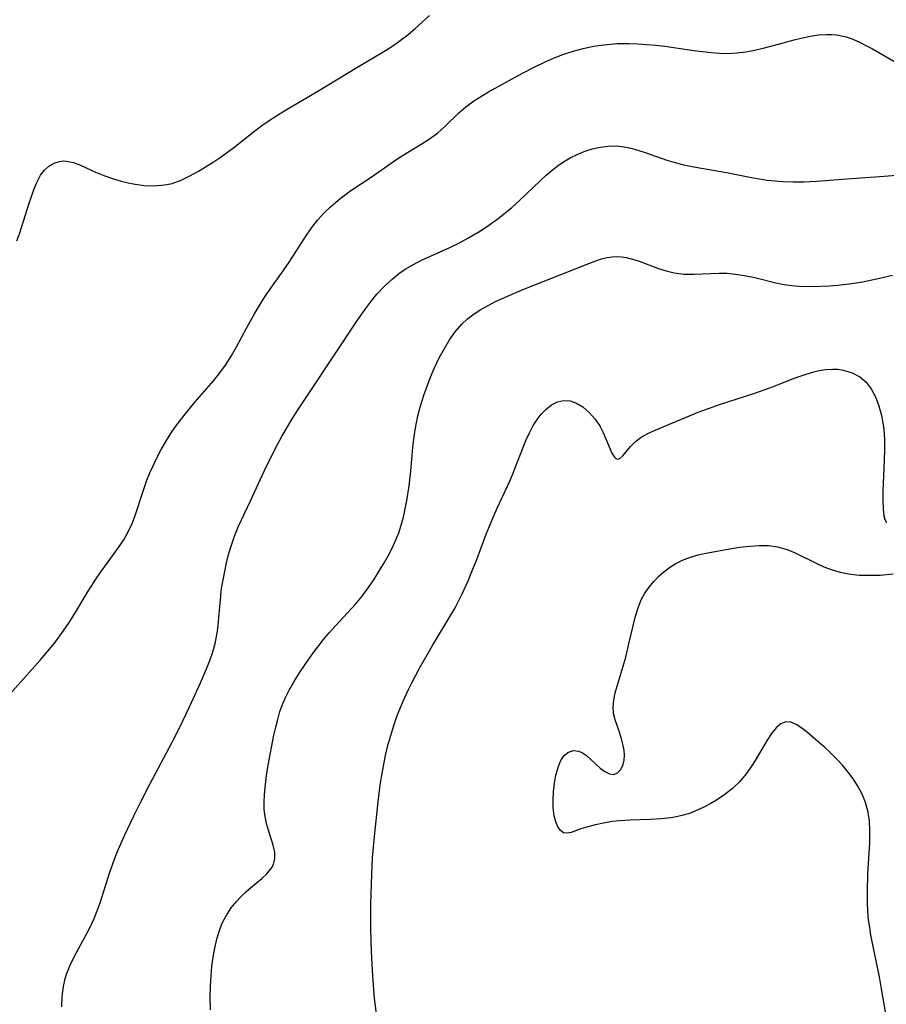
# Model space of a CAD drawing. Header units: metres. Extents: x 1073367 to 1082519, y 1569854 to 1574957.
# Tile 93 of 256: x 1075160 to 1075317, y 1572528 to 1572707. Entities that reach past the tile are written whole.
import ezdxf

# ---------------------------------------------------------------- set-up
doc = ezdxf.new("R2010")
doc.units = ezdxf.units.M
doc.layers.add('CGG_CurvaNivelLidar_v1', color=253, linetype='Continuous', lineweight=30)

msp = doc.modelspace()

# ---------------------------------------------------------------- linework, layer by layer
at = {"layer": 'CGG_CurvaNivelLidar_v1'}
for p, q in [((1075231.857, 1572705.2285, 70), (1075234.4772, 1572707.5582, 70)), ((1075229.1567, 1572703.0133, 70), (1075230.53, 1572704.0925, 70)), ((1075230.53, 1572704.0925, 70), (1075231.857, 1572705.2285, 70)), ((1075303.5476, 1572703.8359, 69.5), (1075305.0097, 1572704.0432, 69.5)), ((1075305.0097, 1572704.0432, 69.5), (1075306.4629, 1572704.1333, 69.5)), ((1075306.4629, 1572704.1333, 69.5), (1075307.3724, 1572704.1165, 69.5)), ((1075307.3724, 1572704.1165, 69.5), (1075308.2737, 1572704.0376, 69.5)), ((1075308.2737, 1572704.0376, 69.5), (1075309.1658, 1572703.8927, 69.5)), ((1075226.506, 1572701.2153, 70), (1075228.0184, 1572702.1984, 70)), ((1075228.0184, 1572702.1984, 70), (1075229.1567, 1572703.0133, 70)), ((1075264.1881, 1572701.9897, 69.5), (1075266.0577, 1572702.2682, 69.5)), ((1075266.0577, 1572702.2682, 69.5), (1075268.5032, 1572702.476, 69.5)), ((1075268.5032, 1572702.476, 69.5), (1075270.6222, 1572702.5041, 69.5)), ((1075270.6222, 1572702.5041, 69.5), (1075272.2524, 1572702.4472, 69.5)), ((1075272.2524, 1572702.4472, 69.5), (1075273.8828, 1572702.3364, 69.5)), ((1075273.8828, 1572702.3364, 69.5), (1075275.5107, 1572702.1805, 69.5)), ((1075275.5107, 1572702.1805, 69.5), (1075277.1334, 1572701.9858, 69.5)), ((1075294.9872, 1572701.6387, 69.5), (1075297.4939, 1572702.2922, 69.5)), ((1075297.4939, 1572702.2922, 69.5), (1075300.6136, 1572703.1733, 69.5)), ((1075300.6136, 1572703.1733, 69.5), (1075302.081, 1572703.5386, 69.5)), ((1075302.081, 1572703.5386, 69.5), (1075303.5476, 1572703.8359, 69.5)), ((1075309.1658, 1572703.8927, 69.5), (1075310.0434, 1572703.6794, 69.5)), ((1075310.0434, 1572703.6794, 69.5), (1075311.2419, 1572703.2683, 69.5)), ((1075311.2419, 1572703.2683, 69.5), (1075312.4175, 1572702.7527, 69.5)), ((1075312.4175, 1572702.7527, 69.5), (1075313.6001, 1572702.1535, 69.5)), ((1075313.6001, 1572702.1535, 69.5), (1075314.7776, 1572701.5055, 69.5)), ((1075221.3059, 1572698.154, 70), (1075226.506, 1572701.2153, 70)), ((1075256.9562, 1572699.852, 69.5), (1075258.6299, 1572700.5098, 69.5)), ((1075258.6299, 1572700.5098, 69.5), (1075260.5079, 1572701.1317, 69.5)), ((1075260.5079, 1572701.1317, 69.5), (1075262.3359, 1572701.6126, 69.5)), ((1075262.3359, 1572701.6126, 69.5), (1075264.1881, 1572701.9897, 69.5)), ((1075277.1334, 1572701.9858, 69.5), (1075282.4022, 1572701.2362, 69.5)), ((1075282.4022, 1572701.2362, 69.5), (1075285.516, 1572700.8715, 69.5)), ((1075285.516, 1572700.8715, 69.5), (1075287.0583, 1572700.7364, 69.5)), ((1075287.0583, 1572700.7364, 69.5), (1075288.5915, 1572700.6879, 69.5)), ((1075288.5915, 1572700.6879, 69.5), (1075290.2239, 1572700.7813, 69.5)), ((1075290.2239, 1572700.7813, 69.5), (1075291.8594, 1572700.999, 69.5)), ((1075291.8594, 1572700.999, 69.5), (1075293.4234, 1572701.2888, 69.5)), ((1075293.4234, 1572701.2888, 69.5), (1075294.9872, 1572701.6387, 69.5)), ((1075314.7776, 1572701.5055, 69.5), (1075323.5037, 1572696.4848, 69.5)), ((1075253.685, 1572698.3396, 69.5), (1075255.3085, 1572699.1237, 69.5)), ((1075255.3085, 1572699.1237, 69.5), (1075256.9562, 1572699.852, 69.5)), ((1075214.2549, 1572693.8289, 70), (1075221.3059, 1572698.154, 70)), ((1075245.1811, 1572693.7376, 69.5), (1075251.3471, 1572697.1183, 69.5)), ((1075251.3471, 1572697.1183, 69.5), (1075253.685, 1572698.3396, 69.5)), ((1075208.664, 1572690.6035, 70), (1075214.2549, 1572693.8289, 70)), ((1075244.0722, 1572693.0975, 69.5), (1075245.1811, 1572693.7376, 69.5)), ((1075241.0371, 1572691.0013, 69.5), (1075242.5086, 1572692.0979, 69.5)), ((1075242.5086, 1572692.0979, 69.5), (1075244.0722, 1572693.0975, 69.5)), ((1075205.5868, 1572688.6587, 70), (1075207.1114, 1572689.6518, 70)), ((1075207.1114, 1572689.6518, 70), (1075208.664, 1572690.6035, 70)), ((1075237.2716, 1572687.4716, 69.5), (1075239.7814, 1572689.9005, 69.5)), ((1075239.7814, 1572689.9005, 69.5), (1075241.0371, 1572691.0013, 69.5)), ((1075204.0989, 1572687.6152, 70), (1075205.5868, 1572688.6587, 70)), ((1075199.0299, 1572683.6465, 70), (1075202.8139, 1572686.6434, 70)), ((1075202.8139, 1572686.6434, 70), (1075204.0989, 1572687.6152, 70)), ((1075234.471, 1572685.2191, 69.5), (1075235.9028, 1572686.2661, 69.5)), ((1075235.9028, 1572686.2661, 69.5), (1075237.2716, 1572687.4716, 69.5)), ((1075232.9553, 1572684.2528, 69.5), (1075234.471, 1572685.2191, 69.5)), ((1075196.549, 1572681.8487, 70), (1075199.0299, 1572683.6465, 70)), ((1075228.7577, 1572681.6656, 69.5), (1075230.4868, 1572682.7607, 69.5)), ((1075230.4868, 1572682.7607, 69.5), (1075232.9553, 1572684.2528, 69.5)), ((1075261.2516, 1572682.401, 69), (1075262.5357, 1572682.9246, 69)), ((1075262.5357, 1572682.9246, 69), (1075263.9557, 1572683.3785, 69)), ((1075263.9557, 1572683.3785, 69), (1075265.3959, 1572683.7065, 69)), ((1075265.3959, 1572683.7065, 69), (1075266.8479, 1572683.8939, 69)), ((1075266.8479, 1572683.8939, 69), (1075268.3143, 1572683.9179, 69)), ((1075268.3143, 1572683.9179, 69), (1075269.7421, 1572683.7646, 69)), ((1075269.7421, 1572683.7646, 69), (1075271.0042, 1572683.5024, 69)), ((1075271.0042, 1572683.5024, 69), (1075272.2633, 1572683.1526, 69)), ((1075272.2633, 1572683.1526, 69), (1075273.5894, 1572682.7209, 69)), ((1075273.5894, 1572682.7209, 69), (1075277.5049, 1572681.3497, 69)), ((1075165.4859, 1572680.2526, 70), (1075166.4014, 1572680.7957, 70)), ((1075166.4014, 1572680.7957, 70), (1075167.3881, 1572681.1246, 70)), ((1075167.3881, 1572681.1246, 70), (1075168.0501, 1572681.2063, 70)), ((1075168.0501, 1572681.2063, 70), (1075168.6179, 1572681.1903, 70)), ((1075168.6179, 1572681.1903, 70), (1075169.9444, 1572680.9063, 70)), ((1075169.9444, 1572680.9063, 70), (1075171.2203, 1572680.4291, 70)), ((1075192.6152, 1572679.367, 70), (1075195.2441, 1572680.9833, 70)), ((1075195.2441, 1572680.9833, 70), (1075196.549, 1572681.8487, 70)), ((1075223.8859, 1572678.2814, 69.5), (1075228.7577, 1572681.6656, 69.5)), ((1075257.8825, 1572680.4317, 69), (1075259.065, 1572681.2332, 69)), ((1075259.065, 1572681.2332, 69), (1075260.0005, 1572681.7794, 69)), ((1075260.0005, 1572681.7794, 69), (1075261.2516, 1572682.401, 69)), ((1075277.5049, 1572681.3497, 69), (1075278.768, 1572680.96, 69)), ((1075278.768, 1572680.96, 69), (1075280.5798, 1572680.5005, 69)), ((1075163.9577, 1572678.6254, 70), (1075164.6627, 1572679.5231, 70)), ((1075164.6627, 1572679.5231, 70), (1075165.4859, 1572680.2526, 70)), ((1075171.2203, 1572680.4291, 70), (1075173.9471, 1572679.1976, 70)), ((1075173.9471, 1572679.1976, 70), (1075175.4444, 1572678.5731, 70)), ((1075191.0445, 1572678.4832, 70), (1075192.6152, 1572679.367, 70)), ((1075255.6283, 1572678.6066, 69), (1075256.7398, 1572679.5497, 69)), ((1075256.7398, 1572679.5497, 69), (1075257.8825, 1572680.4317, 69)), ((1075280.5798, 1572680.5005, 69), (1075282.4209, 1572680.1244, 69)), ((1075282.4209, 1572680.1244, 69), (1075288.3447, 1572679.0942, 69)), ((1075288.3447, 1572679.0942, 69), (1075292.885, 1572678.1892, 69)), ((1075162.7896, 1572676.1598, 70), (1075163.2706, 1572677.3313, 70)), ((1075163.2706, 1572677.3313, 70), (1075163.9577, 1572678.6254, 70)), ((1075175.4444, 1572678.5731, 70), (1075177.0012, 1572678.0053, 70)), ((1075177.0012, 1572678.0053, 70), (1075178.6026, 1572677.5188, 70)), ((1075178.6026, 1572677.5188, 70), (1075179.8567, 1572677.2158, 70)), ((1075179.8567, 1572677.2158, 70), (1075181.1225, 1572676.9809, 70)), ((1075186.8611, 1572676.9326, 70), (1075187.8245, 1572677.1458, 70)), ((1075187.8245, 1572677.1458, 70), (1075189.4568, 1572677.7184, 70)), ((1075189.4568, 1572677.7184, 70), (1075191.0445, 1572678.4832, 70)), ((1075220.2375, 1572675.8292, 69.5), (1075223.8859, 1572678.2814, 69.5)), ((1075250.8013, 1572674.0314, 69), (1075254.5407, 1572677.6184, 69)), ((1075254.5407, 1572677.6184, 69), (1075255.6283, 1572678.6066, 69)), ((1075292.885, 1572678.1892, 69), (1075294.2692, 1572677.9527, 69)), ((1075294.2692, 1572677.9527, 69), (1075295.685, 1572677.744, 69)), ((1075295.685, 1572677.744, 69), (1075297.1046, 1572677.5768, 69)), ((1075297.1046, 1572677.5768, 69), (1075298.5284, 1572677.4641, 69)), ((1075298.5284, 1572677.4641, 69), (1075300.4199, 1572677.4114, 69)), ((1075300.4199, 1572677.4114, 69), (1075302.3177, 1572677.4419, 69)), ((1075302.3177, 1572677.4419, 69), (1075304.613, 1572677.5512, 69)), ((1075304.613, 1572677.5512, 69), (1075310.1539, 1572677.9692, 69)), ((1075310.1539, 1572677.9692, 69), (1075316.8845, 1572678.4208, 69)), ((1075316.8845, 1572678.4208, 69), (1075319.8325, 1572678.6994, 69)), ((1075161.9102, 1572673.5838, 70), (1075162.7896, 1572676.1598, 70)), ((1075181.1225, 1572676.9809, 70), (1075182.7202, 1572676.7892, 70)), ((1075182.7202, 1572676.7892, 70), (1075184.3102, 1572676.7228, 70)), ((1075184.3102, 1572676.7228, 70), (1075185.8777, 1572676.7983, 70)), ((1075185.8777, 1572676.7983, 70), (1075186.8611, 1572676.9326, 70)), ((1075218.7728, 1572674.7689, 69.5), (1075220.2375, 1572675.8292, 69.5)), ((1075160.185, 1572668.1624, 70), (1075161.9102, 1572673.5838, 70)), ((1075216.5227, 1572672.9124, 69.5), (1075217.8966, 1572674.0858, 69.5)), ((1075217.8966, 1572674.0858, 69.5), (1075218.7728, 1572674.7689, 69.5)), ((1075249.4267, 1572672.7908, 69), (1075250.8013, 1572674.0314, 69)), ((1075215.3109, 1572671.7302, 69.5), (1075216.5227, 1572672.9124, 69.5)), ((1075248.1387, 1572671.7208, 69), (1075249.4267, 1572672.7908, 69)), ((1075213.1334, 1572669.1468, 69.5), (1075214.1798, 1572670.4734, 69.5)), ((1075214.1798, 1572670.4734, 69.5), (1075215.3109, 1572671.7302, 69.5)), ((1075245.2177, 1572669.552, 69), (1075246.6977, 1572670.6103, 69)), ((1075246.6977, 1572670.6103, 69), (1075248.1387, 1572671.7208, 69)), ((1075212.2815, 1572667.9238, 69.5), (1075213.1334, 1572669.1468, 69.5)), ((1075242.5674, 1572667.8537, 69), (1075243.7009, 1572668.5495, 69)), ((1075243.7009, 1572668.5495, 69), (1075245.2177, 1572669.552, 69)), ((1075159.6831, 1572666.7566, 70), (1075160.185, 1572668.1624, 70)), ((1075209.0324, 1572662.8712, 69.5), (1075212.2815, 1572667.9238, 69.5)), ((1075239.8139, 1572666.3268, 69), (1075241.417, 1572667.1893, 69)), ((1075241.417, 1572667.1893, 69), (1075242.5674, 1572667.8537, 69)), ((1075232.8973, 1572663.1464, 69), (1075238.1856, 1572665.525, 69)), ((1075238.1856, 1572665.525, 69), (1075239.8139, 1572666.3268, 69)), ((1075207.9542, 1572661.2973, 69.5), (1075209.0324, 1572662.8712, 69.5)), ((1075231.4484, 1572662.4049, 69), (1075232.8973, 1572663.1464, 69)), ((1075263.3532, 1572662.6533, 68.5), (1075264.657, 1572663.1357, 68.5)), ((1075264.657, 1572663.1357, 68.5), (1075265.6871, 1572663.4663, 68.5)), ((1075265.6871, 1572663.4663, 68.5), (1075266.7064, 1572663.7218, 68.5)), ((1075266.7064, 1572663.7218, 68.5), (1075267.5679, 1572663.8605, 68.5)), ((1075267.5679, 1572663.8605, 68.5), (1075268.4261, 1572663.9094, 68.5)), ((1075268.4261, 1572663.9094, 68.5), (1075269.2772, 1572663.8579, 68.5)), ((1075269.2772, 1572663.8579, 68.5), (1075270.1292, 1572663.7211, 68.5)), ((1075270.1292, 1572663.7211, 68.5), (1075271.306, 1572663.4278, 68.5)), ((1075271.306, 1572663.4278, 68.5), (1075272.4884, 1572663.0456, 68.5)), ((1075272.4884, 1572663.0456, 68.5), (1075276.0091, 1572661.7271, 68.5)), ((1075205.0044, 1572657.1562, 69.5), (1075207.9542, 1572661.2973, 69.5)), ((1075229.1256, 1572660.9436, 69), (1075230.055, 1572661.5813, 69)), ((1075230.055, 1572661.5813, 69), (1075231.4484, 1572662.4049, 69)), ((1075251.5748, 1572657.9956, 68.5), (1075263.3532, 1572662.6533, 68.5)), ((1075276.0091, 1572661.7271, 68.5), (1075277.3978, 1572661.2799, 68.5)), ((1075277.3978, 1572661.2799, 68.5), (1075278.8148, 1572660.9406, 68.5)), ((1075226.2643, 1572658.4464, 69), (1075227.6492, 1572659.7557, 69)), ((1075227.6492, 1572659.7557, 69), (1075229.1256, 1572660.9436, 69)), ((1075278.8148, 1572660.9406, 68.5), (1075280.5604, 1572660.722, 68.5)), ((1075280.5604, 1572660.722, 68.5), (1075282.3328, 1572660.6774, 68.5)), ((1075282.3328, 1572660.6774, 68.5), (1075286.988, 1572660.8873, 68.5)), ((1075286.988, 1572660.8873, 68.5), (1075288.4649, 1572660.8588, 68.5)), ((1075288.4649, 1572660.8588, 68.5), (1075289.4184, 1572660.7804, 68.5)), ((1075289.4184, 1572660.7804, 68.5), (1075290.3732, 1572660.6603, 68.5)), ((1075290.3732, 1572660.6603, 68.5), (1075291.904, 1572660.4019, 68.5)), ((1075291.904, 1572660.4019, 68.5), (1075293.4328, 1572660.0809, 68.5)), ((1075293.4328, 1572660.0809, 68.5), (1075297.5007, 1572659.0746, 68.5)), ((1075311.4866, 1572659.0591, 68.5), (1075312.9714, 1572659.3038, 68.5)), ((1075312.9714, 1572659.3038, 68.5), (1075315.8078, 1572659.8824, 68.5)), ((1075315.8078, 1572659.8824, 68.5), (1075318.396, 1572660.5032, 68.5)), ((1075224.9584, 1572657.0393, 69), (1075226.2643, 1572658.4464, 69)), ((1075248.4855, 1572656.6729, 68.5), (1075251.5748, 1572657.9956, 68.5)), ((1075297.5007, 1572659.0746, 68.5), (1075298.7843, 1572658.8098, 68.5)), ((1075298.7843, 1572658.8098, 68.5), (1075300.1227, 1572658.6175, 68.5)), ((1075300.1227, 1572658.6175, 68.5), (1075301.4768, 1572658.5033, 68.5)), ((1075301.4768, 1572658.5033, 68.5), (1075303.7633, 1572658.461, 68.5)), ((1075303.7633, 1572658.461, 68.5), (1075306.9186, 1572658.5784, 68.5)), ((1075306.9186, 1572658.5784, 68.5), (1075308.5109, 1572658.7003, 68.5)), ((1075308.5109, 1572658.7003, 68.5), (1075309.9988, 1572658.8582, 68.5)), ((1075309.9988, 1572658.8582, 68.5), (1075311.4866, 1572659.0591, 68.5)), ((1075202.7462, 1572653.4805, 69.5), (1075204.2256, 1572655.9502, 69.5)), ((1075204.2256, 1572655.9502, 69.5), (1075205.0044, 1572657.1562, 69.5)), ((1075223.0486, 1572654.6787, 69), (1075223.9848, 1572655.8793, 69)), ((1075223.9848, 1572655.8793, 69), (1075224.9584, 1572657.0393, 69)), ((1075246.472, 1572655.7136, 68.5), (1075248.4855, 1572656.6729, 68.5)), ((1075221.4014, 1572652.3817, 69), (1075223.0486, 1572654.6787, 69)), ((1075242.5477, 1572653.479, 68.5), (1075243.8032, 1572654.2786, 68.5)), ((1075243.8032, 1572654.2786, 68.5), (1075245.1168, 1572655.0168, 68.5)), ((1075245.1168, 1572655.0168, 68.5), (1075246.472, 1572655.7136, 68.5)), ((1075201.2916, 1572650.9164, 69.5), (1075202.7462, 1572653.4805, 69.5)), ((1075212.697, 1572639.2755, 69), (1075221.4014, 1572652.3817, 69)), ((1075240.346, 1572651.6585, 68.5), (1075241.37, 1572652.5946, 68.5)), ((1075241.37, 1572652.5946, 68.5), (1075242.5477, 1572653.479, 68.5)), ((1075199.4657, 1572647.5154, 69.5), (1075201.2916, 1572650.9164, 69.5)), ((1075239.1156, 1572650.2466, 68.5), (1075240.346, 1572651.6585, 68.5)), ((1075237.1698, 1572647.2466, 68.5), (1075238.094, 1572648.7919, 68.5)), ((1075238.094, 1572648.7919, 68.5), (1075239.1156, 1572650.2466, 68.5)), ((1075198.5194, 1572645.8441, 69.5), (1075199.4657, 1572647.5154, 69.5)), ((1075236.3159, 1572645.637, 68.5), (1075237.1698, 1572647.2466, 68.5)), ((1075197.4635, 1572644.1785, 69.5), (1075198.5194, 1572645.8441, 69.5)), ((1075235.3272, 1572643.5675, 68.5), (1075236.3159, 1572645.637, 68.5)), ((1075196.4511, 1572642.7934, 69.5), (1075197.4635, 1572644.1785, 69.5)), ((1075234.6539, 1572641.9989, 68.5), (1075235.3272, 1572643.5675, 68.5)), ((1075305.1249, 1572643.2086, 68), (1075306.35, 1572643.3981, 68)), ((1075306.35, 1572643.3981, 68), (1075307.5555, 1572643.478, 68)), ((1075307.5555, 1572643.478, 68), (1075308.5078, 1572643.45, 68)), ((1075308.5078, 1572643.45, 68), (1075309.5294, 1572643.3082, 68)), ((1075309.5294, 1572643.3082, 68), (1075311.0945, 1572642.8325, 68)), ((1075195.369, 1572641.453, 69.5), (1075196.4511, 1572642.7934, 69.5)), ((1075234.0313, 1572640.4033, 68.5), (1075234.6539, 1572641.9989, 68.5)), ((1075296.8238, 1572640.3601, 68), (1075300.5901, 1572641.8173, 68)), ((1075300.5901, 1572641.8173, 68), (1075302.2443, 1572642.4181, 68)), ((1075302.2443, 1572642.4181, 68), (1075303.889, 1572642.9228, 68)), ((1075303.889, 1572642.9228, 68), (1075305.1249, 1572643.2086, 68)), ((1075311.0945, 1572642.8325, 68), (1075312.5119, 1572642.0588, 68)), ((1075312.5119, 1572642.0588, 68), (1075313.6325, 1572641.0961, 68)), ((1075192.0217, 1572637.5835, 69.5), (1075195.369, 1572641.453, 69.5)), ((1075233.4619, 1572638.7844, 68.5), (1075234.0313, 1572640.4033, 68.5)), ((1075293.4717, 1572639.1502, 68), (1075296.8238, 1572640.3601, 68)), ((1075313.6325, 1572641.0961, 68), (1075314.5713, 1572639.9168, 68)), ((1075314.5713, 1572639.9168, 68), (1075315.3618, 1572638.4556, 68)), ((1075210.5543, 1572635.9893, 69), (1075212.697, 1572639.2755, 69)), ((1075232.7951, 1572636.5989, 68.5), (1075233.4619, 1572638.7844, 68.5)), ((1075286.8544, 1572637.0009, 68), (1075293.4717, 1572639.1502, 68)), ((1075315.3618, 1572638.4556, 68), (1075315.9677, 1572636.8373, 68)), ((1075189.9183, 1572635.042, 69.5), (1075192.0217, 1572637.5835, 69.5)), ((1075232.3924, 1572635.0401, 68.5), (1075232.7951, 1572636.5989, 68.5)), ((1075254.7475, 1572635.3322, 68), (1075255.579, 1572636.1975, 68)), ((1075255.579, 1572636.1975, 68), (1075256.5986, 1572636.9956, 68)), ((1075256.5986, 1572636.9956, 68), (1075257.6766, 1572637.5522, 68)), ((1075257.6766, 1572637.5522, 68), (1075258.796, 1572637.8139, 68)), ((1075258.796, 1572637.8139, 68), (1075259.9781, 1572637.7278, 68)), ((1075259.9781, 1572637.7278, 68), (1075261.1519, 1572637.324, 68)), ((1075261.1519, 1572637.324, 68), (1075262.2801, 1572636.6565, 68)), ((1075262.2801, 1572636.6565, 68), (1075263.4531, 1572635.6442, 68)), ((1075283.51, 1572635.7799, 68), (1075285.2368, 1572636.434, 68)), ((1075285.2368, 1572636.434, 68), (1075286.8544, 1572637.0009, 68)), ((1075315.9677, 1572636.8373, 68), (1075316.4236, 1572635.1086, 68)), ((1075188.4825, 1572633.1339, 69.5), (1075189.9183, 1572635.042, 69.5)), ((1075207.7792, 1572631.3754, 69), (1075209.5134, 1572634.3302, 69)), ((1075209.5134, 1572634.3302, 69), (1075210.5543, 1572635.9893, 69)), ((1075232.0535, 1572633.4659, 68.5), (1075232.3924, 1572635.0401, 68.5)), ((1075253.2806, 1572633.2387, 68), (1075253.9794, 1572634.339, 68)), ((1075253.9794, 1572634.339, 68), (1075254.7475, 1572635.3322, 68)), ((1075263.4531, 1572635.6442, 68), (1075264.4996, 1572634.4302, 68)), ((1075264.4996, 1572634.4302, 68), (1075265.3929, 1572633.0834, 68)), ((1075275.3962, 1572632.4231, 68), (1075280.1396, 1572634.4078, 68)), ((1075280.1396, 1572634.4078, 68), (1075283.51, 1572635.7799, 68)), ((1075316.4236, 1572635.1086, 68), (1075316.7317, 1572633.398, 68)), ((1075187.7797, 1572632.11, 69.5), (1075188.4825, 1572633.1339, 69.5)), ((1075231.8228, 1572632.1285, 68.5), (1075232.0535, 1572633.4659, 68.5)), ((1075252.5925, 1572631.9211, 68), (1075253.2806, 1572633.2387, 68)), ((1075265.3929, 1572633.0834, 68), (1075265.9488, 1572632.0214, 68)), ((1075316.7317, 1572633.398, 68), (1075316.8338, 1572632.5469, 68)), ((1075316.8338, 1572632.5469, 68), (1075316.951, 1572630.7185, 68)), ((1075186.7806, 1572630.5362, 69.5), (1075187.7797, 1572632.11, 69.5)), ((1075206.9336, 1572629.8349, 69), (1075207.7792, 1572631.3754, 69)), ((1075231.4713, 1572629.3192, 68.5), (1075231.8228, 1572632.1285, 68.5)), ((1075251.9691, 1572630.5236, 68), (1075252.5925, 1572631.9211, 68)), ((1075265.9488, 1572632.0214, 68), (1075267.5374, 1572628.2758, 68)), ((1075271.8359, 1572630.3957, 68), (1075272.8718, 1572631.1307, 68)), ((1075272.8718, 1572631.1307, 68), (1075274.0725, 1572631.7984, 68)), ((1075274.0725, 1572631.7984, 68), (1075275.3962, 1572632.4231, 68)), ((1075185.8468, 1572628.9232, 69.5), (1075186.7806, 1572630.5362, 69.5)), ((1075205.3217, 1572626.7175, 69), (1075206.9336, 1572629.8349, 69)), ((1075231.0638, 1572624.9648, 68.5), (1075231.4713, 1572629.3192, 68.5)), ((1075249.4782, 1572624.2254, 68), (1075251.9691, 1572630.5236, 68)), ((1075269.5286, 1572627.7961, 68), (1075270.9008, 1572629.4807, 68)), ((1075270.9008, 1572629.4807, 68), (1075271.8359, 1572630.3957, 68)), ((1075316.951, 1572630.7185, 68), (1075316.9682, 1572628.869, 68)), ((1075184.3646, 1572625.9773, 69.5), (1075184.9816, 1572627.274, 69.5)), ((1075184.9816, 1572627.274, 69.5), (1075185.8468, 1572628.9232, 69.5)), ((1075267.5374, 1572628.2758, 68), (1075268.0198, 1572627.5074, 68)), ((1075268.0198, 1572627.5074, 68), (1075268.2497, 1572627.3028, 68)), ((1075268.2497, 1572627.3028, 68), (1075268.3953, 1572627.2286, 68)), ((1075268.3953, 1572627.2286, 68), (1075268.6774, 1572627.1973, 68)), ((1075268.6774, 1572627.1973, 68), (1075268.9576, 1572627.2956, 68)), ((1075268.9576, 1572627.2956, 68), (1075269.5286, 1572627.7961, 68)), ((1075316.9682, 1572628.869, 68), (1075316.9224, 1572627.0185, 68)), ((1075183.7905, 1572624.6627, 69.5), (1075184.3646, 1572625.9773, 69.5)), ((1075204.5379, 1572625.1057, 69), (1075205.3217, 1572626.7175, 69)), ((1075316.9224, 1572627.0185, 68), (1075316.6733, 1572621.4032, 68)), ((1075183.2588, 1572623.3329, 69.5), (1075183.7905, 1572624.6627, 69.5)), ((1075202.0422, 1572619.6228, 69), (1075204.5379, 1572625.1057, 69)), ((1075230.7707, 1572622.3643, 68.5), (1075231.0638, 1572624.9648, 68.5)), ((1075248.9609, 1572623.0618, 68), (1075249.4782, 1572624.2254, 68)), ((1075182.6816, 1572621.7441, 69.5), (1075183.2588, 1572623.3329, 69.5)), ((1075230.3655, 1572619.6625, 68.5), (1075230.7707, 1572622.3643, 68.5)), ((1075246.7227, 1572618.2837, 68), (1075248.9609, 1572623.0618, 68)), ((1075181.098, 1572616.9822, 69.5), (1075182.6816, 1572621.7441, 69.5)), ((1075316.6733, 1572621.4032, 68), (1075316.6557, 1572619.7168, 68)), ((1075199.8791, 1572615.0531, 69), (1075202.0422, 1572619.6228, 69)), ((1075230.0799, 1572618.1555, 68.5), (1075230.3655, 1572619.6625, 68.5)), ((1075245.9398, 1572616.5056, 68), (1075246.7227, 1572618.2837, 68)), ((1075316.6557, 1572619.7168, 68), (1075316.717, 1572618.1949, 68)), ((1075180.5414, 1572615.5323, 69.5), (1075181.098, 1572616.9822, 69.5)), ((1075229.3463, 1572615.1999, 68.5), (1075229.7438, 1572616.6663, 68.5)), ((1075229.7438, 1572616.6663, 68.5), (1075230.0799, 1572618.1555, 68.5)), ((1075244.7622, 1572613.5619, 68), (1075245.9398, 1572616.5056, 68)), ((1075316.717, 1572618.1949, 68), (1075316.8702, 1572616.9064, 68)), ((1075316.8702, 1572616.9064, 68), (1075317.0375, 1572616.2282, 68)), ((1075179.9038, 1572614.1246, 69.5), (1075180.5414, 1572615.5323, 69.5)), ((1075199.1059, 1572613.1912, 69), (1075199.8791, 1572615.0531, 69)), ((1075228.8967, 1572613.8279, 68.5), (1075229.3463, 1572615.1999, 68.5)), ((1075317.0375, 1572616.2282, 68), (1075317.3039, 1572615.7045, 68)), ((1075179.0451, 1572612.5702, 69.5), (1075179.9038, 1572614.1246, 69.5)), ((1075198.4963, 1572611.4062, 69), (1075199.1059, 1572613.1912, 69)), ((1075227.9644, 1572611.592, 68.5), (1075228.5704, 1572612.9752, 68.5)), ((1075228.5704, 1572612.9752, 68.5), (1075228.8967, 1572613.8279, 68.5)), ((1075243.0336, 1572608.9899, 68), (1075244.7622, 1572613.5619, 68)), ((1075177.0348, 1572609.6559, 69.5), (1075178.5335, 1572611.7639, 69.5)), ((1075178.5335, 1572611.7639, 69.5), (1075179.0451, 1572612.5702, 69.5)), ((1075198.0628, 1572609.8879, 69), (1075198.4963, 1572611.4062, 69)), ((1075227.1421, 1572609.9619, 68.5), (1075227.9644, 1572611.592, 68.5)), ((1075288.2412, 1572610.8014, 67.5), (1075290.7078, 1572611.1997, 67.5)), ((1075290.7078, 1572611.1997, 67.5), (1075292.4769, 1572611.4191, 67.5)), ((1075292.4769, 1572611.4191, 67.5), (1075294.2234, 1572611.5401, 67.5)), ((1075294.2234, 1572611.5401, 67.5), (1075295.9357, 1572611.5186, 67.5)), ((1075295.9357, 1572611.5186, 67.5), (1075297.6007, 1572611.2992, 67.5)), ((1075297.6007, 1572611.2992, 67.5), (1075299.3203, 1572610.7892, 67.5)), ((1075175.073, 1572607.0219, 69.5), (1075177.0348, 1572609.6559, 69.5)), ((1075197.6848, 1572608.3596, 69), (1075198.0628, 1572609.8879, 69)), ((1075226.2476, 1572608.3648, 68.5), (1075227.1421, 1572609.9619, 68.5)), ((1075280.3634, 1572608.886, 67.5), (1075281.8038, 1572609.4321, 67.5)), ((1075281.8038, 1572609.4321, 67.5), (1075283.1671, 1572609.8113, 67.5)), ((1075283.1671, 1572609.8113, 67.5), (1075284.5655, 1572610.1195, 67.5)), ((1075284.5655, 1572610.1195, 67.5), (1075288.2412, 1572610.8014, 67.5)), ((1075299.3203, 1572610.7892, 67.5), (1075300.7566, 1572610.1775, 67.5)), ((1075300.7566, 1572610.1775, 67.5), (1075304.561, 1572608.3048, 67.5)), ((1075197.3511, 1572606.8293, 69), (1075197.6848, 1572608.3596, 69)), ((1075224.3829, 1572605.3243, 68.5), (1075226.2476, 1572608.3648, 68.5)), ((1075242.0486, 1572606.4883, 68), (1075243.0336, 1572608.9899, 68)), ((1075277.9648, 1572607.5251, 67.5), (1075278.9975, 1572608.1919, 67.5)), ((1075278.9975, 1572608.1919, 67.5), (1075280.3634, 1572608.886, 67.5)), ((1075304.561, 1572608.3048, 67.5), (1075305.9931, 1572607.6731, 67.5)), ((1075305.9931, 1572607.6731, 67.5), (1075307.458, 1572607.1178, 67.5)), ((1075172.5778, 1572603.2202, 69.5), (1075174.2121, 1572605.7812, 69.5)), ((1075174.2121, 1572605.7812, 69.5), (1075175.073, 1572607.0219, 69.5)), ((1075197.0532, 1572605.305, 69), (1075197.3511, 1572606.8293, 69)), ((1075241.4776, 1572605.1137, 68), (1075242.0486, 1572606.4883, 68)), ((1075275.1365, 1572605.003, 67.5), (1075276.0687, 1572605.9555, 67.5)), ((1075276.0687, 1572605.9555, 67.5), (1075276.9893, 1572606.7748, 67.5)), ((1075276.9893, 1572606.7748, 67.5), (1075277.9648, 1572607.5251, 67.5)), ((1075307.458, 1572607.1178, 67.5), (1075308.9589, 1572606.6725, 67.5)), ((1075308.9589, 1572606.6725, 67.5), (1075310.4698, 1572606.3706, 67.5)), ((1075310.4698, 1572606.3706, 67.5), (1075312.3499, 1572606.1719, 67.5)), ((1075312.3499, 1572606.1719, 67.5), (1075314.2572, 1572606.1182, 67.5)), ((1075314.2572, 1572606.1182, 67.5), (1075316.1783, 1572606.1722, 67.5)), ((1075316.1783, 1572606.1722, 67.5), (1075318.5595, 1572606.3592, 67.5)), ((1075196.7353, 1572603.3637, 69), (1075197.0532, 1572605.305, 69)), ((1075223.4109, 1572603.8889, 68.5), (1075224.3829, 1572605.3243, 68.5)), ((1075240.4199, 1572602.7575, 68), (1075241.4776, 1572605.1137, 68)), ((1075274.284, 1572603.9825, 67.5), (1075275.1365, 1572605.003, 67.5)), ((1075170.1479, 1572599.1731, 69.5), (1075172.5778, 1572603.2202, 69.5)), ((1075196.2932, 1572598.4521, 69), (1075196.6198, 1572602.3285, 69)), ((1075196.6198, 1572602.3285, 69), (1075196.7353, 1572603.3637, 69)), ((1075221.0424, 1572600.906, 68.5), (1075222.2655, 1572602.3698, 68.5)), ((1075222.2655, 1572602.3698, 68.5), (1075223.4109, 1572603.8889, 68.5)), ((1075239.936, 1572601.7738, 68), (1075240.4199, 1572602.7575, 68)), ((1075272.8799, 1572601.697, 67.5), (1075273.5298, 1572602.8898, 67.5)), ((1075273.5298, 1572602.8898, 67.5), (1075274.284, 1572603.9825, 67.5)), ((1075217.4181, 1572596.986, 68.5), (1075221.0424, 1572600.906, 68.5)), ((1075239.1096, 1572600.2253, 68), (1075239.936, 1572601.7738, 68)), ((1075271.8164, 1572598.7132, 67.5), (1075272.3496, 1572600.4368, 67.5)), ((1075272.3496, 1572600.4368, 67.5), (1075272.8799, 1572601.697, 67.5)), ((1075169.1384, 1572597.5815, 69.5), (1075170.1479, 1572599.1731, 69.5)), ((1075235.0477, 1572593.4197, 68), (1075238.2347, 1572598.7017, 68)), ((1075238.2347, 1572598.7017, 68), (1075239.1096, 1572600.2253, 68)), ((1075270.6426, 1572593.6809, 67.5), (1075271.8164, 1572598.7132, 67.5)), ((1075168.0846, 1572596.0168, 69.5), (1075169.1384, 1572597.5815, 69.5)), ((1075195.9615, 1572595.6229, 69), (1075196.1474, 1572597.0334, 69)), ((1075196.1474, 1572597.0334, 69), (1075196.2932, 1572598.4521, 69)), ((1075216.2847, 1572595.7155, 68.5), (1075217.4181, 1572596.986, 68.5)), ((1075167.1731, 1572594.7498, 69.5), (1075168.0846, 1572596.0168, 69.5)), ((1075195.6173, 1572593.791, 69), (1075195.9615, 1572595.6229, 69)), ((1075215.2591, 1572594.4885, 68.5), (1075216.2847, 1572595.7155, 68.5)), ((1075165.2423, 1572592.2862, 69.5), (1075166.4796, 1572593.8297, 69.5)), ((1075166.4796, 1572593.8297, 69.5), (1075167.1731, 1572594.7498, 69.5)), ((1075195.1849, 1572592.2403, 69), (1075195.6173, 1572593.791, 69)), ((1075214.2736, 1572593.2297, 68.5), (1075215.2591, 1572594.4885, 68.5)), ((1075232.692, 1572589.2957, 68), (1075235.0477, 1572593.4197, 68)), ((1075270.0532, 1572591.3097, 67.5), (1075270.6426, 1572593.6809, 67.5)), ((1075163.956, 1572590.7761, 69.5), (1075165.2423, 1572592.2862, 69.5)), ((1075194.6459, 1572590.7078, 69), (1075195.1849, 1572592.2403, 69)), ((1075211.9349, 1572589.9471, 68.5), (1075213.4743, 1572592.1481, 68.5)), ((1075213.4743, 1572592.1481, 68.5), (1075214.2736, 1572593.2297, 68.5)), ((1075157.8994, 1572584.0479, 69.5), (1075163.956, 1572590.7761, 69.5)), ((1075194.0344, 1572589.1844, 69), (1075194.6459, 1572590.7078, 69)), ((1075210.9103, 1572588.4199, 68.5), (1075211.9349, 1572589.9471, 68.5)), ((1075268.1592, 1572584.8509, 67.5), (1075270.0532, 1572591.3097, 67.5)), ((1075192.9398, 1572586.6622, 69), (1075194.0344, 1572589.1844, 69)), ((1075209.9296, 1572586.8742, 68.5), (1075210.9103, 1572588.4199, 68.5)), ((1075231.2713, 1572586.6331, 68), (1075232.692, 1572589.2957, 68)), ((1075191.0305, 1572582.4252, 69), (1075192.9398, 1572586.6622, 69)), ((1075209.0214, 1572585.2968, 68.5), (1075209.9296, 1572586.8742, 68.5)), ((1075230.598, 1572585.2859, 68), (1075231.2713, 1572586.6331, 68)), ((1075208.3702, 1572584.0043, 68.5), (1075209.0214, 1572585.2968, 68.5)), ((1075229.694, 1572583.3219, 68), (1075230.598, 1572585.2859, 68)), ((1075267.8838, 1572583.5514, 67.5), (1075268.1592, 1572584.8509, 67.5)), ((1075207.3635, 1572581.4254, 68.5), (1075207.947, 1572583.0369, 68.5)), ((1075207.947, 1572583.0369, 68.5), (1075208.3702, 1572584.0043, 68.5)), ((1075228.6435, 1572580.6903, 68), (1075229.694, 1572583.3219, 68)), ((1075267.7678, 1572582.274, 67.5), (1075267.8838, 1572583.5514, 67.5)), ((1075189.8363, 1572579.8665, 69), (1075191.0305, 1572582.4252, 69)), ((1075206.9507, 1572580.0187, 68.5), (1075207.3635, 1572581.4254, 68.5)), ((1075267.8474, 1572581.058, 67.5), (1075267.7678, 1572582.274, 67.5)), ((1075268.1156, 1572579.954, 67.5), (1075267.8474, 1572581.058, 67.5)), ((1075188.3029, 1572576.7919, 69), (1075189.8363, 1572579.8665, 69)), ((1075206.5952, 1572578.5903, 68.5), (1075206.9507, 1572580.0187, 68.5)), ((1075228.016, 1572578.9059, 68), (1075228.6435, 1572580.6903, 68)), ((1075268.9034, 1572577.6864, 67.5), (1075268.1156, 1572579.954, 67.5)), ((1075298.18, 1572579.21, 67.5), (1075297.3239, 1572578.4722, 67.5)), ((1075299.0794, 1572579.5728, 67.5), (1075298.18, 1572579.21, 67.5)), ((1075299.9962, 1572579.4953, 67.5), (1075299.0794, 1572579.5728, 67.5)), ((1075300.9654, 1572579.0742, 67.5), (1075299.9962, 1572579.4953, 67.5)), ((1075301.9881, 1572578.406, 67.5), (1075300.9654, 1572579.0742, 67.5)), ((1075206.28, 1572577.1472, 68.5), (1075206.5952, 1572578.5903, 68.5)), ((1075227.4452, 1572577.1024, 68), (1075228.016, 1572578.9059, 68)), ((1075269.2841, 1572576.4776, 67.5), (1075268.9034, 1572577.6864, 67.5)), ((1075296.4987, 1572577.4579, 67.5), (1075295.6936, 1572576.2462, 67.5)), ((1075297.3239, 1572578.4722, 67.5), (1075296.4987, 1572577.4579, 67.5)), ((1075303.0684, 1572577.5697, 67.5), (1075301.9881, 1572578.406, 67.5)), ((1075304.0647, 1572576.7468, 67.5), (1075303.0684, 1572577.5697, 67.5)), ((1075183.785, 1572568.2542, 69), (1075188.3029, 1572576.7919, 69)), ((1075205.2515, 1572571.6897, 68.5), (1075206.28, 1572577.1472, 68.5)), ((1075226.9361, 1572575.2804, 68), (1075227.4452, 1572577.1024, 68)), ((1075269.5918, 1572575.2668, 67.5), (1075269.2841, 1572576.4776, 67.5)), ((1075295.6936, 1572576.2462, 67.5), (1075293.5281, 1572572.5526, 67.5)), ((1075306.1374, 1572574.9278, 67.5), (1075304.0647, 1572576.7468, 67.5)), ((1075226.4971, 1572573.4416, 68), (1075226.9361, 1572575.2804, 68)), ((1075258.9148, 1572573.4705, 67.5), (1075259.5579, 1572574.0372, 67.5)), ((1075259.5579, 1572574.0372, 67.5), (1075260.5242, 1572574.3669, 67.5)), ((1075260.5242, 1572574.3669, 67.5), (1075261.5494, 1572574.2528, 67.5)), ((1075261.5494, 1572574.2528, 67.5), (1075262.2435, 1572573.9258, 67.5)), ((1075262.2435, 1572573.9258, 67.5), (1075262.9203, 1572573.4463, 67.5)), ((1075269.7456, 1572574.3866, 67.5), (1075269.5918, 1572575.2668, 67.5)), ((1075269.8115, 1572573.535, 67.5), (1075269.7456, 1572574.3866, 67.5)), ((1075307.1813, 1572573.9506, 67.5), (1075306.1374, 1572574.9278, 67.5)), ((1075308.3509, 1572572.7922, 67.5), (1075307.1813, 1572573.9506, 67.5)), ((1075225.778, 1572569.5557, 68), (1075226.2462, 1572572.2209, 68)), ((1075226.2462, 1572572.2209, 68), (1075226.4971, 1572573.4416, 68)), ((1075257.7824, 1572571.2833, 67.5), (1075258.0994, 1572572.1131, 67.5)), ((1075258.0994, 1572572.1131, 67.5), (1075258.3752, 1572572.6771, 67.5)), ((1075258.3752, 1572572.6771, 67.5), (1075258.9148, 1572573.4705, 67.5)), ((1075262.9203, 1572573.4463, 67.5), (1075265.4214, 1572571.2008, 67.5)), ((1075269.5734, 1572571.8101, 67.5), (1075269.7582, 1572572.6309, 67.5)), ((1075269.7582, 1572572.6309, 67.5), (1075269.8115, 1572573.535, 67.5)), ((1075293.5281, 1572572.5526, 67.5), (1075292.7577, 1572571.336, 67.5)), ((1075309.4053, 1572571.6519, 67.5), (1075308.3509, 1572572.7922, 67.5)), ((1075204.9538, 1572569.8643, 68.5), (1075205.2515, 1572571.6897, 68.5)), ((1075257.4074, 1572569.9102, 67.5), (1075257.7824, 1572571.2833, 67.5)), ((1075265.4214, 1572571.2008, 67.5), (1075266.2787, 1572570.5664, 67.5)), ((1075266.2787, 1572570.5664, 67.5), (1075267.1112, 1572570.1445, 67.5)), ((1075267.1112, 1572570.1445, 67.5), (1075267.8856, 1572570.0298, 67.5)), ((1075267.8856, 1572570.0298, 67.5), (1075268.5867, 1572570.3095, 67.5)), ((1075268.5867, 1572570.3095, 67.5), (1075269.1608, 1572570.9305, 67.5)), ((1075269.1608, 1572570.9305, 67.5), (1075269.5734, 1572571.8101, 67.5)), ((1075291.9152, 1572570.1574, 67.5), (1075290.7331, 1572568.7734, 67.5)), ((1075292.7577, 1572571.336, 67.5), (1075291.9152, 1572570.1574, 67.5)), ((1075310.4028, 1572570.4534, 67.5), (1075309.4053, 1572571.6519, 67.5)), ((1075311.3276, 1572569.2007, 67.5), (1075310.4028, 1572570.4534, 67.5)), ((1075204.6669, 1572567.686, 68.5), (1075204.9538, 1572569.8643, 68.5)), ((1075225.5582, 1572568.112, 68), (1075225.778, 1572569.5557, 68)), ((1075256.9609, 1572566.9077, 67.5), (1075257.1371, 1572568.4332, 67.5)), ((1075257.1371, 1572568.4332, 67.5), (1075257.4074, 1572569.9102, 67.5)), ((1075290.7331, 1572568.7734, 67.5), (1075289.4235, 1572567.5066, 67.5)), ((1075312.1591, 1572567.8934, 67.5), (1075311.3276, 1572569.2007, 67.5)), ((1075182.1414, 1572565.0652, 69), (1075183.785, 1572568.2542, 69)), ((1075204.5367, 1572566.3283, 68.5), (1075204.6669, 1572567.686, 68.5)), ((1075225.1641, 1572565.101, 68), (1075225.5582, 1572568.112, 68)), ((1075256.8767, 1572565.3852, 67.5), (1075256.9609, 1572566.9077, 67.5)), ((1075289.4235, 1572567.5066, 67.5), (1075288.0029, 1572566.3731, 67.5)), ((1075312.9064, 1572566.4625, 67.5), (1075312.1591, 1572567.8934, 67.5)), ((1075180.8793, 1572562.5118, 69), (1075182.1414, 1572565.0652, 69)), ((1075204.4736, 1572564.9954, 68.5), (1075204.5367, 1572566.3283, 68.5)), ((1075204.5095, 1572563.6898, 68.5), (1075204.4736, 1572564.9954, 68.5)), ((1075224.4855, 1572558.7879, 68), (1075225.1641, 1572565.101, 68)), ((1075256.8969, 1572563.9647, 67.5), (1075256.8767, 1572565.3852, 67.5)), ((1075286.509, 1572565.3886, 67.5), (1075285.3704, 1572564.7148, 67.5)), ((1075288.0029, 1572566.3731, 67.5), (1075286.509, 1572565.3886, 67.5)), ((1075313.5098, 1572564.9761, 67.5), (1075312.9064, 1572566.4625, 67.5)), ((1075313.9479, 1572563.439, 67.5), (1075313.5098, 1572564.9761, 67.5)), ((1075204.6691, 1572562.4086, 68.5), (1075204.5095, 1572563.6898, 68.5)), ((1075257.0824, 1572562.5066, 67.5), (1075256.8969, 1572563.9647, 67.5)), ((1075281.5896, 1572562.9875, 67.5), (1075280.2297, 1572562.5782, 67.5)), ((1075282.9135, 1572563.4954, 67.5), (1075281.5896, 1572562.9875, 67.5)), ((1075284.1985, 1572564.0887, 67.5), (1075282.9135, 1572563.4954, 67.5)), ((1075285.3704, 1572564.7148, 67.5), (1075284.1985, 1572564.0887, 67.5)), ((1075314.2237, 1572561.6779, 67.5), (1075313.9479, 1572563.439, 67.5)), ((1075179.2608, 1572559.1027, 69), (1075180.8793, 1572562.5118, 69)), ((1075204.9311, 1572561.1647, 68.5), (1075204.6691, 1572562.4086, 68.5)), ((1075205.2652, 1572559.9658, 68.5), (1075204.9311, 1572561.1647, 68.5)), ((1075257.3595, 1572561.4397, 67.5), (1075257.0824, 1572562.5066, 67.5)), ((1075257.7375, 1572560.5376, 67.5), (1075257.3595, 1572561.4397, 67.5)), ((1075266.0468, 1572561.2252, 67.5), (1075264.5618, 1572560.9077, 67.5)), ((1075267.6045, 1572561.4851, 67.5), (1075266.0468, 1572561.2252, 67.5)), ((1075268.9684, 1572561.6469, 67.5), (1075267.6045, 1572561.4851, 67.5)), ((1075270.8004, 1572561.7689, 67.5), (1075268.9684, 1572561.6469, 67.5)), ((1075274.539, 1572561.8876, 67.5), (1075270.8004, 1572561.7689, 67.5)), ((1075276.4121, 1572561.9871, 67.5), (1075274.539, 1572561.8876, 67.5)), ((1075278.2532, 1572562.1848, 67.5), (1075276.4121, 1572561.9871, 67.5)), ((1075279.2483, 1572562.3554, 67.5), (1075278.2532, 1572562.1848, 67.5)), ((1075280.2297, 1572562.5782, 67.5), (1075279.2483, 1572562.3554, 67.5)), ((1075314.328, 1572559.8726, 67.5), (1075314.2237, 1572561.6779, 67.5)), ((1075206.1406, 1572557.2338, 68.5), (1075205.2652, 1572559.9658, 68.5)), ((1075258.2102, 1572559.853, 67.5), (1075257.7375, 1572560.5376, 67.5)), ((1075258.7779, 1572559.4491, 67.5), (1075258.2102, 1572559.853, 67.5)), ((1075259.4136, 1572559.3662, 67.5), (1075258.7779, 1572559.4491, 67.5)), ((1075260.1444, 1572559.5122, 67.5), (1075259.4136, 1572559.3662, 67.5)), ((1075261.9284, 1572560.1495, 67.5), (1075260.1444, 1572559.5122, 67.5)), ((1075263.1772, 1572560.545, 67.5), (1075261.9284, 1572560.1495, 67.5)), ((1075264.5618, 1572560.9077, 67.5), (1075263.1772, 1572560.545, 67.5)), ((1075314.3017, 1572557.6317, 67.5), (1075314.328, 1572559.8726, 67.5)), ((1075178.0548, 1572556.3748, 69), (1075179.2608, 1572559.1027, 69)), ((1075224.1632, 1572554.9036, 68), (1075224.4855, 1572558.7879, 68)), ((1075313.9602, 1572552.0118, 67.5), (1075314.3017, 1572557.6317, 67.5)), ((1075177.4491, 1572554.8701, 69), (1075178.0548, 1572556.3748, 69)), ((1075206.4115, 1572555.9533, 68.5), (1075206.1406, 1572557.2338, 68.5)), ((1075206.4344, 1572554.8138, 68.5), (1075206.4115, 1572555.9533, 68.5)), ((1075176.4815, 1572552.1371, 69), (1075177.4491, 1572554.8701, 69)), ((1075206.1711, 1572553.7519, 68.5), (1075206.337, 1572554.2556, 68.5)), ((1075206.337, 1572554.2556, 68.5), (1075206.4344, 1572554.8138, 68.5)), ((1075224.0072, 1572551.987, 68), (1075224.1632, 1572554.9036, 68)), ((1075204.9751, 1572552.0131, 68.5), (1075205.497, 1572552.6163, 68.5)), ((1075205.497, 1572552.6163, 68.5), (1075205.9234, 1572553.2474, 68.5)), ((1075205.9234, 1572553.2474, 68.5), (1075206.1711, 1572553.7519, 68.5)), ((1075174.7667, 1572546.7753, 69), (1075176.4815, 1572552.1371, 69)), ((1075202.0478, 1572549.4672, 68.5), (1075204.0863, 1572551.1684, 68.5)), ((1075204.0863, 1572551.1684, 68.5), (1075204.9751, 1572552.0131, 68.5)), ((1075223.8634, 1572546.538, 68), (1075224.0072, 1572551.987, 68)), ((1075313.8625, 1572548.8068, 67.5), (1075313.9602, 1572552.0118, 67.5)), ((1075200.2488, 1572547.8324, 68.5), (1075201.1393, 1572548.6756, 68.5)), ((1075201.1393, 1572548.6756, 68.5), (1075202.0478, 1572549.4672, 68.5)), ((1075313.8812, 1572546.8393, 67.5), (1075313.8625, 1572548.8068, 67.5)), ((1075198.5383, 1572545.8752, 68.5), (1075199.3977, 1572546.9313, 68.5)), ((1075199.3977, 1572546.9313, 68.5), (1075200.2488, 1572547.8324, 68.5)), ((1075173.6567, 1572543.9044, 69), (1075174.2386, 1572545.3272, 69)), ((1075174.2386, 1572545.3272, 69), (1075174.7667, 1572546.7753, 69)), ((1075197.7704, 1572544.7414, 68.5), (1075198.5383, 1572545.8752, 68.5)), ((1075223.8603, 1572541.965, 68), (1075223.8634, 1572546.538, 68)), ((1075313.9558, 1572545.2479, 67.5), (1075313.8812, 1572546.8393, 67.5)), ((1075314.0974, 1572543.6633, 67.5), (1075313.9558, 1572545.2479, 67.5)), ((1075173.0546, 1572542.594, 69), (1075173.6567, 1572543.9044, 69)), ((1075196.8517, 1572542.9647, 68.5), (1075197.2817, 1572543.8716, 68.5)), ((1075197.2817, 1572543.8716, 68.5), (1075197.7704, 1572544.7414, 68.5)), ((1075314.2834, 1572542.2841, 67.5), (1075314.0974, 1572543.6633, 67.5)), ((1075172.4094, 1572541.3083, 69), (1075173.0546, 1572542.594, 69)), ((1075195.9118, 1572540.1827, 68.5), (1075196.3316, 1572541.6008, 68.5)), ((1075196.3316, 1572541.6008, 68.5), (1075196.8517, 1572542.9647, 68.5)), ((1075223.9546, 1572537.9844, 68), (1075223.8603, 1572541.965, 68)), ((1075314.515, 1572540.9093, 67.5), (1075314.2834, 1572542.2841, 67.5)), ((1075170.0667, 1572537.007, 69), (1075172.4094, 1572541.3083, 69)), ((1075195.5416, 1572538.5624, 68.5), (1075195.9118, 1572540.1827, 68.5)), ((1075316.0488, 1572533.3477, 67.5), (1075314.515, 1572540.9093, 67.5)), ((1075195.253, 1572536.904, 68.5), (1075195.5416, 1572538.5624, 68.5)), ((1075224.1813, 1572533.4938, 68), (1075223.9546, 1572537.9844, 68)), ((1075169.3152, 1572535.4738, 69), (1075170.0667, 1572537.007, 69)), ((1075195.0356, 1572535.2438, 68.5), (1075195.253, 1572536.904, 68.5)), ((1075168.7405, 1572534.0488, 69), (1075169.3152, 1572535.4738, 69)), ((1075194.878, 1572533.5643, 68.5), (1075195.0356, 1572535.2438, 68.5)), ((1075168.1033, 1572531.6161, 69), (1075168.4291, 1572533.0612, 69)), ((1075168.4291, 1572533.0612, 69), (1075168.7405, 1572534.0488, 69)), ((1075194.7687, 1572531.6612, 68.5), (1075194.878, 1572533.5643, 68.5)), ((1075224.533, 1572529.4736, 68), (1075224.1813, 1572533.4938, 68)), ((1075316.4474, 1572531.2004, 67.5), (1075316.0488, 1572533.3477, 67.5)), ((1075167.8759, 1572529.7991, 69), (1075168.1033, 1572531.6161, 69)), ((1075194.725, 1572529.7481, 68.5), (1075194.7687, 1572531.6612, 68.5)), ((1075317.2968, 1572526.2977, 67.5), (1075316.4474, 1572531.2004, 67.5)), ((1075167.7953, 1572527.9458, 69), (1075167.8759, 1572529.7991, 69)), ((1075194.7563, 1572527.4027, 68.5), (1075194.725, 1572529.7481, 68.5)), ((1075225.25, 1572523.4894, 68), (1075224.533, 1572529.4736, 68))]:
    msp.add_line(p, q, dxfattribs=at)

doc.saveas('drawing.dxf')
